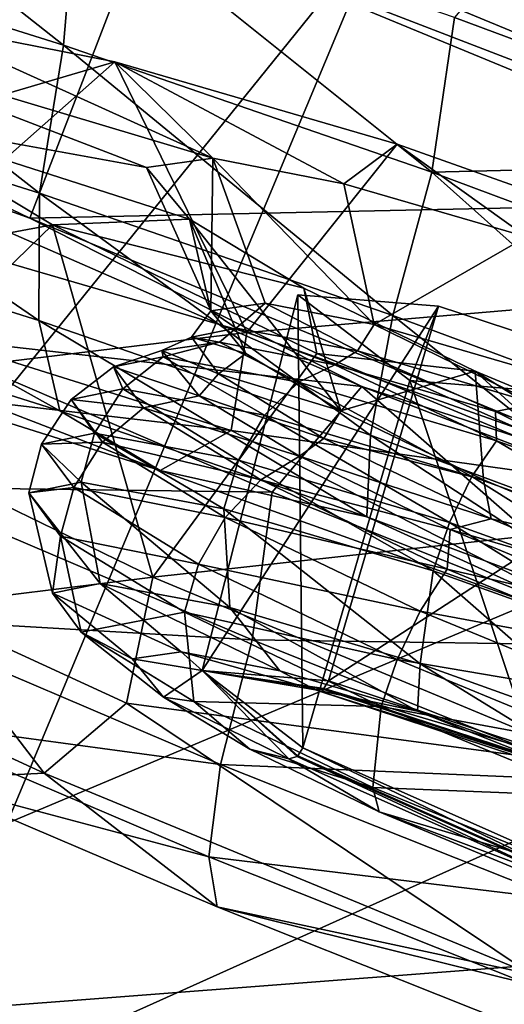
# Model space of a CAD drawing. Header units: metres. Extents: x -1651 to 0, y -1070 to 0.
# Tile 87 of 113: x -680 to -672, y -201 to -186. Entities that reach past the tile are written whole.
import ezdxf

# ---------------------------------------------------------------- set-up
doc = ezdxf.new("R2010")
doc.units = ezdxf.units.M

msp = doc.modelspace()

# ---------------------------------------------------------------- linework, layer by layer
at = {"layer": 'None'}
for points in [[(-746.191895, -180.653854, -377.175201), (-681.926086, -203.354218, -377.175201), (-663.104309, -158.303528, -29.990135)], [(-681.926086, -203.354218, -377.175201), (-625.027283, -177.743637, -60), (-663.104309, -158.303528, -29.990135)], [(-749.313782, -180.700699, -406), (-654.067932, -159.910782, -39.372334), (-688.147278, -202.117401, -406)], [(-654.067932, -159.910782, -39.372334), (-624.297058, -175.225555, -63), (-688.147278, -202.117401, -406)], [(-688.147278, -202.117401, -406), (-624.297058, -175.225555, -63), (-580.215271, -193.827225, -62.999996)], [(-681.926086, -203.354218, -377.175201), (-618.63623, -228.648346, -377.175201), (-625.027283, -177.743637, -60)], [(-580.215271, -193.827225, -62.999996), (-639.965881, -220.892624, -406), (-688.147278, -202.117401, -406)]]:
    msp.add_3dface(points, dxfattribs=at)
at = {"layer": 'None012349'}
for points in [[(-691.21167, -174.437103, -239.815216), (-638.090393, -196.404358, -251.1492), (-693.831909, -174.919571, -251.161026)], [(-684.747253, -175.663528, -230.195801), (-639.713196, -194.286453, -239.804291), (-691.21167, -174.437103, -239.815216)], [(-639.713196, -194.286453, -239.804291), (-638.090393, -196.404358, -251.1492), (-691.21167, -174.437103, -239.815216)], [(-638.090393, -196.404358, -251.1492), (-640.710693, -196.886826, -262.495026), (-693.831909, -174.919571, -251.161026)], [(-693.831909, -174.919571, -251.161026), (-640.710693, -196.886826, -262.495026), (-692.209106, -177.037476, -262.50592)], [(-675.422791, -178.412109, -223.767242), (-645.332031, -190.85556, -230.187439), (-684.747253, -175.663528, -230.195801)], [(-645.332031, -190.85556, -230.187439), (-639.713196, -194.286453, -239.804291), (-684.747253, -175.663528, -230.195801)], [(-640.710693, -196.886826, -262.495026), (-647.17511, -195.660416, -272.114441), (-692.209106, -177.037476, -262.50592)], [(-692.209106, -177.037476, -262.50592), (-647.17511, -195.660416, -272.114441), (-686.590332, -180.468384, -272.122772)], [(-677.207764, -183.042755, -223.158112), (-666.442871, -186.895065, -220.899124), (-675.422791, -178.412109, -223.767242)], [(-666.442871, -186.895065, -220.899124), (-664.657898, -182.26442, -221.508255), (-675.422791, -178.412109, -223.767242)], [(-664.657898, -182.26442, -221.508255), (-654.091431, -186.633972, -223.762726), (-675.422791, -178.412109, -223.767242)], [(-654.091431, -186.633972, -223.762726), (-645.332031, -190.85556, -230.187439), (-675.422791, -178.412109, -223.767242)], [(-647.17511, -195.660416, -272.114441), (-656.499512, -192.911819, -278.542969), (-686.590332, -180.468384, -272.122772)], [(-686.590332, -180.468384, -272.122772), (-656.499512, -192.911819, -278.542969), (-677.830872, -184.689957, -278.547485)], [(-684.623352, -184.90654, -223.176117), (-679.092773, -186.64679, -220.19928), (-684.325806, -182.51741, -223.173218)], [(-684.325806, -182.51741, -223.173218), (-679.092773, -186.64679, -220.19928), (-678.890808, -184.215668, -220.157272)], [(-677.207764, -183.042755, -223.158112), (-671.659546, -184.557877, -218.418228), (-666.442871, -186.895065, -220.899124)], [(-679.092773, -186.64679, -220.19928), (-673.406067, -188.6129, -218.481903), (-678.890808, -184.215668, -220.157272)], [(-678.890808, -184.215668, -220.157272), (-673.406067, -188.6129, -218.481903), (-673.055725, -186.220505, -218.29953)], [(-671.659546, -184.557877, -218.418228), (-673.055725, -186.220505, -218.29953), (-667.044739, -188.454895, -217.671387)], [(-677.830872, -184.689957, -278.547485), (-679.615845, -189.320602, -277.938354), (-688.375244, -185.09903, -271.513641)], [(-677.830872, -184.689957, -278.547485), (-667.264404, -189.059509, -280.801971), (-679.615845, -189.320602, -277.938354)], [(-656.499512, -192.911819, -278.542969), (-667.264404, -189.059509, -280.801971), (-677.830872, -184.689957, -278.547485)], [(-684.773865, -187.267441, -223.990799), (-679.464905, -188.937958, -221.13327), (-684.623352, -184.90654, -223.176117)], [(-679.464905, -188.937958, -221.13327), (-679.092773, -186.64679, -220.19928), (-684.623352, -184.90654, -223.176117)], [(-679.615845, -189.320602, -277.938354), (-684.32312, -187.619827, -278.802887), (-688.375244, -185.09903, -271.513641)], [(-673.406067, -188.6129, -218.481903), (-667.044739, -188.454895, -217.671387), (-673.055725, -186.220505, -218.29953)], [(-685.017639, -188.884232, -242.23201), (-681.439087, -186.28891, -243.817673), (-678.300537, -186.907532, -239.323502)], [(-681.439087, -186.28891, -243.817673), (-683.059204, -186.517853, -250.305405), (-676.786133, -188.392868, -246.177383)], [(-678.300537, -186.907532, -239.323502), (-681.439087, -186.28891, -243.817673), (-676.786133, -188.392868, -246.177383)], [(-676.786133, -188.392868, -246.177383), (-683.059204, -186.517853, -250.305405), (-677.810364, -188.540955, -250.304291)], [(-683.059204, -186.517853, -250.305405), (-682.00946, -187.775848, -256.792603), (-677.810364, -188.540955, -250.304291)], [(-679.092773, -186.64679, -220.19928), (-679.464905, -188.937958, -221.13327), (-674.006104, -190.825272, -219.484726)], [(-673.406067, -188.6129, -218.481903), (-679.092773, -186.64679, -220.19928), (-674.006104, -190.825272, -219.484726)], [(-678.300537, -186.907532, -239.323502), (-681.353027, -189.607101, -236.988937), (-685.017639, -188.884232, -242.23201)], [(-676.26416, -191.088013, -233.334885), (-681.353027, -189.607101, -236.988937), (-678.300537, -186.907532, -239.323502)], [(-673.93866, -188.177216, -236.194122), (-676.26416, -191.088013, -233.334885), (-678.300537, -186.907532, -239.323502)], [(-673.93866, -188.177216, -236.194122), (-678.300537, -186.907532, -239.323502), (-674.762573, -188.790527, -243.270752)], [(-678.300537, -186.907532, -239.323502), (-676.786133, -188.392868, -246.177383), (-674.762573, -188.790527, -243.270752)], [(-684.460632, -189.335587, -225.363739), (-679.475708, -190.904144, -222.680618), (-684.773865, -187.267441, -223.990799)], [(-679.475708, -190.904144, -222.680618), (-679.464905, -188.937958, -221.13327), (-684.773865, -187.267441, -223.990799)], [(-674.484253, -191.921844, -282.675964), (-684.32312, -187.619827, -278.802887), (-679.615845, -189.320602, -277.938354)], [(-684.32312, -187.619827, -278.802887), (-674.484253, -191.921844, -282.675964), (-681.540771, -191.124039, -280.439514)], [(-682.00946, -187.775848, -256.792603), (-685.685974, -190.626526, -257.435211), (-679.26593, -189.424393, -261.285492)], [(-677.810364, -188.540955, -250.304291), (-682.00946, -187.775848, -256.792603), (-677.148987, -189.338715, -254.430847)], [(-682.00946, -187.775848, -256.792603), (-679.26593, -189.424393, -261.285492), (-677.148987, -189.338715, -254.430847)], [(-673.93866, -188.177216, -236.194122), (-667.777405, -190.365189, -234.772842), (-676.26416, -191.088013, -233.334885)], [(-673.93866, -188.177216, -236.194122), (-674.762573, -188.790527, -243.270752), (-671.941772, -189.612488, -241.25354)], [(-667.777405, -190.365189, -234.772842), (-673.93866, -188.177216, -236.194122), (-671.941772, -189.612488, -241.25354)], [(-677.810364, -188.540955, -250.304291), (-676.82019, -190.756363, -250.093933), (-676.786133, -188.392868, -246.177383)], [(-676.82019, -190.756363, -250.093933), (-675.978088, -190.633057, -246.688934), (-676.786133, -188.392868, -246.177383)], [(-676.786133, -188.392868, -246.177383), (-675.978088, -190.633057, -246.688934), (-674.295715, -190.963089, -244.268173)], [(-674.295715, -190.963089, -244.268173), (-674.762573, -188.790527, -243.270752), (-676.786133, -188.392868, -246.177383)], [(-667.044739, -188.454895, -217.671387), (-673.406067, -188.6129, -218.481903), (-667.896912, -190.665909, -217.945389)], [(-677.810364, -188.540955, -250.304291), (-677.148987, -189.338715, -254.430847), (-676.82019, -190.756363, -250.093933)], [(-673.406067, -188.6129, -218.481903), (-674.006104, -190.825272, -219.484726), (-668.717712, -192.796005, -218.969696)], [(-667.896912, -190.665909, -217.945389), (-673.406067, -188.6129, -218.481903), (-668.717712, -192.796005, -218.969696)], [(-671.941772, -189.612488, -241.25354), (-674.762573, -188.790527, -243.270752), (-674.295715, -190.963089, -244.268173)], [(-674.350037, -192.676285, -221.132675), (-679.464905, -188.937958, -221.13327), (-679.475708, -190.904144, -222.680618)], [(-674.006104, -190.825272, -219.484726), (-679.464905, -188.937958, -221.13327), (-674.350037, -192.676285, -221.132675)], [(-667.264404, -189.059509, -280.801971), (-669.049377, -193.690155, -280.192841), (-679.615845, -189.320602, -277.938354)], [(-685.685974, -190.626526, -257.435211), (-682.482239, -192.550949, -262.676819), (-679.26593, -189.424393, -261.285492)], [(-683.75824, -190.848267, -227.069107), (-679.148438, -192.298798, -224.58786), (-684.460632, -189.335587, -225.363739)], [(-679.148438, -192.298798, -224.58786), (-679.475708, -190.904144, -222.680618), (-684.460632, -189.335587, -225.363739)], [(-679.26593, -189.424393, -261.285492), (-682.482239, -192.550949, -262.676819), (-677.714539, -194.869125, -266.328766)], [(-669.049377, -193.690155, -280.192841), (-674.484253, -191.921844, -282.675964), (-679.615845, -189.320602, -277.938354)], [(-677.148987, -189.338715, -254.430847), (-679.26593, -189.424393, -261.285492), (-675.38092, -190.402496, -257.3367)], [(-677.714539, -194.869125, -266.328766), (-675.179138, -191.411133, -264.413086), (-679.26593, -189.424393, -261.285492)], [(-679.26593, -189.424393, -261.285492), (-675.179138, -191.411133, -264.413086), (-675.38092, -190.402496, -257.3367)], [(-677.148987, -189.338715, -254.430847), (-676.277466, -191.413452, -253.498642), (-676.82019, -190.756363, -250.093933)], [(-676.277466, -191.413452, -253.498642), (-677.148987, -189.338715, -254.430847), (-674.807861, -192.298264, -255.918747)], [(-677.148987, -189.338715, -254.430847), (-675.38092, -190.402496, -257.3367), (-674.807861, -192.298264, -255.918747)], [(-681.353027, -189.607101, -236.988937), (-676.26416, -191.088013, -233.334885), (-679.912903, -191.53009, -233.065445)], [(-671.946594, -191.64801, -242.591309), (-671.941772, -189.612488, -241.25354), (-674.295715, -190.963089, -244.268173)], [(-667.777405, -190.365189, -234.772842), (-669.044678, -193.651352, -231.666245), (-676.26416, -191.088013, -233.334885)], [(-674.807861, -192.298264, -255.918747), (-675.38092, -190.402496, -257.3367), (-672.737427, -191.686661, -259.352753)], [(-675.38092, -190.402496, -257.3367), (-675.179138, -191.411133, -264.413086), (-672.737427, -191.686661, -259.352753)], [(-675.473328, -190.505447, -250.1819), (-673.30365, -190.683121, -245.174866), (-676.953613, -196.311935, -249.451401)], [(-676.953613, -196.311935, -249.451401), (-675.395569, -197.505753, -253.961304), (-675.473328, -190.505447, -250.1819)], [(-676.429626, -191.021576, -246.953781), (-675.978088, -190.633057, -246.688934), (-676.82019, -190.756363, -250.093933)], [(-676.429626, -191.021576, -246.953781), (-674.552979, -191.371704, -244.116287), (-675.978088, -190.633057, -246.688934)], [(-674.552979, -191.371704, -244.116287), (-674.295715, -190.963089, -244.268173), (-675.978088, -190.633057, -246.688934)], [(-675.395569, -197.505753, -253.961304), (-673.743835, -191.830643, -255.188095), (-675.473328, -190.505447, -250.1819)], [(-675.473328, -190.505447, -250.1819), (-673.743835, -191.830643, -255.188095), (-673.30365, -190.683121, -245.174866)], [(-677.117432, -191.161697, -250.034424), (-676.429626, -191.021576, -246.953781), (-676.82019, -190.756363, -250.093933)], [(-677.117432, -191.161697, -250.034424), (-676.82019, -190.756363, -250.093933), (-676.277466, -191.413452, -253.498642)], [(-673.30365, -190.683121, -245.174866), (-674.999023, -196.472, -244.94075), (-676.953613, -196.311935, -249.451401)], [(-673.30365, -190.683121, -245.174866), (-668.505859, -192.259583, -243.100067), (-674.999023, -196.472, -244.94075)], [(-673.743835, -191.830643, -255.188095), (-668.505859, -192.259583, -243.100067), (-673.30365, -190.683121, -245.174866)], [(-681.384888, -192.032745, -231.105667), (-677.60083, -193.223434, -229.068893), (-683.75824, -190.848267, -227.069107)], [(-677.60083, -193.223434, -229.068893), (-679.148438, -192.298798, -224.58786), (-683.75824, -190.848267, -227.069107)], [(-674.408447, -193.937576, -223.156403), (-679.475708, -190.904144, -222.680618), (-679.148438, -192.298798, -224.58786)], [(-674.408447, -193.937576, -223.156403), (-674.350037, -192.676285, -221.132675), (-679.475708, -190.904144, -222.680618)], [(-674.006104, -190.825272, -219.484726), (-674.350037, -192.676285, -221.132675), (-669.38446, -194.526733, -220.649078)], [(-668.717712, -192.796005, -218.969696), (-674.006104, -190.825272, -219.484726), (-669.38446, -194.526733, -220.649078)], [(-676.26416, -191.088013, -233.334885), (-676.501831, -192.603409, -231.229446), (-679.912903, -191.53009, -233.065445)], [(-676.683472, -191.239029, -246.381683), (-676.429626, -191.021576, -246.953781), (-677.117432, -191.161697, -250.034424)], [(-676.683472, -191.239029, -246.381683), (-674.904846, -191.588165, -243.823746), (-676.429626, -191.021576, -246.953781)], [(-676.26416, -191.088013, -233.334885), (-669.044678, -193.651352, -231.666245), (-676.501831, -192.603409, -231.229446)], [(-674.904846, -191.588165, -243.823746), (-674.552979, -191.371704, -244.116287), (-676.429626, -191.021576, -246.953781)], [(-674.552979, -191.371704, -244.116287), (-671.803894, -192.186157, -242.252136), (-674.295715, -190.963089, -244.268173)], [(-671.803894, -192.186157, -242.252136), (-671.946594, -191.64801, -242.591309), (-674.295715, -190.963089, -244.268173)], [(-681.540771, -191.124039, -280.439514), (-675.868896, -193.554398, -282.2948), (-681.714233, -193.480759, -279.832306)], [(-681.540771, -191.124039, -280.439514), (-674.484253, -191.921844, -282.675964), (-675.868896, -193.554398, -282.2948)], [(-677.576965, -191.369339, -249.990417), (-676.683472, -191.239029, -246.381683), (-677.117432, -191.161697, -250.034424)], [(-677.576965, -191.369339, -249.990417), (-677.117432, -191.161697, -250.034424), (-676.7005, -191.727646, -253.114822)], [(-677.554688, -191.465347, -246.498444), (-676.683472, -191.239029, -246.381683), (-677.576965, -191.369339, -249.990417)], [(-677.554688, -191.465347, -246.498444), (-675.464966, -191.855225, -243.338791), (-676.683472, -191.239029, -246.381683)], [(-676.7005, -191.727646, -253.114822), (-677.117432, -191.161697, -250.034424), (-676.277466, -191.413452, -253.498642)], [(-675.464966, -191.855225, -243.338791), (-674.904846, -191.588165, -243.823746), (-676.683472, -191.239029, -246.381683)], [(-678.319824, -191.620972, -249.928925), (-677.554688, -191.465347, -246.498444), (-677.576965, -191.369339, -249.990417)], [(-678.319824, -191.620972, -249.928925), (-677.576965, -191.369339, -249.990417), (-677.000732, -192.066132, -253.598846)], [(-669.142761, -193.924561, -265.831787), (-675.179138, -191.411133, -264.413086), (-677.714539, -194.869125, -266.328766)], [(-677.000732, -192.066132, -253.598846), (-677.576965, -191.369339, -249.990417), (-676.7005, -191.727646, -253.114822)], [(-676.277466, -191.413452, -253.498642), (-674.807861, -192.298264, -255.918747), (-676.7005, -191.727646, -253.114822)], [(-675.179138, -191.411133, -264.413086), (-669.142761, -193.924561, -265.831787), (-672.737427, -191.686661, -259.352753)], [(-674.904846, -191.588165, -243.823746), (-672.422546, -192.311768, -242.050812), (-674.552979, -191.371704, -244.116287)], [(-672.422546, -192.311768, -242.050812), (-671.803894, -192.186157, -242.252136), (-674.552979, -191.371704, -244.116287)], [(-679.912903, -191.53009, -233.065445), (-676.501831, -192.603409, -231.229446), (-681.384888, -192.032745, -231.105667)], [(-678.176331, -191.95993, -246.254044), (-677.554688, -191.465347, -246.498444), (-678.319824, -191.620972, -249.928925)], [(-678.176331, -191.95993, -246.254044), (-675.990356, -192.367767, -242.948837), (-677.554688, -191.465347, -246.498444)], [(-675.990356, -192.367767, -242.948837), (-675.464966, -191.855225, -243.338791), (-677.554688, -191.465347, -246.498444)], [(-678.977539, -192.123154, -249.842468), (-678.176331, -191.95993, -246.254044), (-678.319824, -191.620972, -249.928925)], [(-678.977539, -192.123154, -249.842468), (-678.319824, -191.620972, -249.928925), (-677.856262, -192.251572, -253.358994)], [(-677.856262, -192.251572, -253.358994), (-678.319824, -191.620972, -249.928925), (-677.000732, -192.066132, -253.598846)], [(-675.464966, -191.855225, -243.338791), (-672.403748, -192.762146, -241.262985), (-674.904846, -191.588165, -243.823746)], [(-672.403748, -192.762146, -241.262985), (-672.422546, -192.311768, -242.050812), (-674.904846, -191.588165, -243.823746)], [(-672.737427, -191.686661, -259.352753), (-672.60614, -193.367401, -257.594635), (-674.807861, -192.298264, -255.918747)], [(-668.897339, -193.284698, -260.248444), (-669.437683, -194.685547, -258.330505), (-672.737427, -191.686661, -259.352753)], [(-669.437683, -194.685547, -258.330505), (-672.60614, -193.367401, -257.594635), (-672.737427, -191.686661, -259.352753)], [(-672.737427, -191.686661, -259.352753), (-669.142761, -193.924561, -265.831787), (-668.897339, -193.284698, -260.248444)], [(-676.7005, -191.727646, -253.114822), (-675.073242, -192.728043, -255.951584), (-677.000732, -192.066132, -253.598846)], [(-674.807861, -192.298264, -255.918747), (-675.073242, -192.728043, -255.951584), (-676.7005, -191.727646, -253.114822)], [(-675.990356, -192.367767, -242.948837), (-672.788147, -193.316467, -240.77742), (-675.464966, -191.855225, -243.338791)], [(-672.788147, -193.316467, -240.77742), (-672.403748, -192.762146, -241.262985), (-675.464966, -191.855225, -243.338791)], [(-675.395569, -197.505753, -253.961304), (-671.23761, -199.354126, -255.828613), (-673.743835, -191.830643, -255.188095)], [(-671.23761, -199.354126, -255.828613), (-669.128357, -193.882431, -257.260925), (-673.743835, -191.830643, -255.188095)], [(-673.743835, -191.830643, -255.188095), (-669.128357, -193.882431, -257.260925), (-668.505859, -192.259583, -243.100067)], [(-678.61615, -192.646042, -246.090851), (-678.176331, -191.95993, -246.254044), (-678.977539, -192.123154, -249.842468)], [(-678.61615, -192.646042, -246.090851), (-676.390991, -193.061188, -242.72644), (-678.176331, -191.95993, -246.254044)], [(-676.390991, -193.061188, -242.72644), (-675.990356, -192.367767, -242.948837), (-678.176331, -191.95993, -246.254044)], [(-674.484253, -191.921844, -282.675964), (-669.913086, -195.932465, -282.92041), (-675.868896, -193.554398, -282.2948)], [(-663.832703, -196.027359, -282.673706), (-674.484253, -191.921844, -282.675964), (-669.049377, -193.690155, -280.192841)], [(-674.484253, -191.921844, -282.675964), (-663.832703, -196.027359, -282.673706), (-669.913086, -195.932465, -282.92041)], [(-676.501831, -192.603409, -231.229446), (-677.60083, -193.223434, -229.068893), (-681.384888, -192.032745, -231.105667)], [(-679.432007, -192.812988, -249.743439), (-678.61615, -192.646042, -246.090851), (-678.977539, -192.123154, -249.842468)], [(-679.432007, -192.812988, -249.743439), (-678.977539, -192.123154, -249.842468), (-678.491821, -192.782364, -253.430618)], [(-678.491821, -192.782364, -253.430618), (-678.977539, -192.123154, -249.842468), (-677.856262, -192.251572, -253.358994)], [(-677.000732, -192.066132, -253.598846), (-675.44696, -193.00145, -256.156067), (-677.856262, -192.251572, -253.358994)], [(-675.073242, -192.728043, -255.951584), (-675.44696, -193.00145, -256.156067), (-677.000732, -192.066132, -253.598846)], [(-677.60083, -193.223434, -229.068893), (-674.408447, -193.937576, -223.156403), (-679.148438, -192.298798, -224.58786)], [(-677.856262, -192.251572, -253.358994), (-676.044312, -193.36554, -256.517822), (-678.491821, -192.782364, -253.430618)], [(-675.44696, -193.00145, -256.156067), (-676.044312, -193.36554, -256.517822), (-677.856262, -192.251572, -253.358994)], [(-674.807861, -192.298264, -255.918747), (-672.60614, -193.367401, -257.594635), (-675.073242, -192.728043, -255.951584)], [(-668.505859, -192.259583, -243.100067), (-670.676819, -197.892181, -243.07164), (-674.999023, -196.472, -244.94075)], [(-672.422546, -192.311768, -242.050812), (-668.995789, -193.529739, -241.268417), (-671.803894, -192.186157, -242.252136)], [(-672.403748, -192.762146, -241.262985), (-669.150269, -193.930099, -240.608002), (-672.422546, -192.311768, -242.050812)], [(-669.150269, -193.930099, -240.608002), (-668.995789, -193.529739, -241.268417), (-672.422546, -192.311768, -242.050812)], [(-676.390991, -193.061188, -242.72644), (-673.131409, -194.026871, -240.516129), (-675.990356, -192.367767, -242.948837)], [(-673.131409, -194.026871, -240.516129), (-672.788147, -193.316467, -240.77742), (-675.990356, -192.367767, -242.948837)], [(-677.714539, -194.869125, -266.328766), (-682.482239, -192.550949, -262.676819), (-681.368347, -195.324387, -266.174377)], [(-676.501831, -192.603409, -231.229446), (-669.940552, -195.973343, -227.526764), (-677.60083, -193.223434, -229.068893)], [(-669.044678, -193.651352, -231.666245), (-669.940552, -195.973343, -227.526764), (-676.501831, -192.603409, -231.229446)], [(-678.820618, -193.403976, -246.027618), (-678.61615, -192.646042, -246.090851), (-679.432007, -192.812988, -249.743439)], [(-678.937256, -193.483215, -253.39595), (-679.432007, -192.812988, -249.743439), (-678.491821, -192.782364, -253.430618)], [(-678.491821, -192.782364, -253.430618), (-676.596375, -193.947662, -256.734955), (-678.937256, -193.483215, -253.39595)], [(-678.820618, -193.403976, -246.027618), (-676.615051, -193.81546, -242.69281), (-678.61615, -192.646042, -246.090851)], [(-676.615051, -193.81546, -242.69281), (-676.390991, -193.061188, -242.72644), (-678.61615, -192.646042, -246.090851)], [(-676.044312, -193.36554, -256.517822), (-676.596375, -193.947662, -256.734955), (-678.491821, -192.782364, -253.430618)], [(-675.073242, -192.728043, -255.951584), (-672.488037, -193.96962, -257.814606), (-675.44696, -193.00145, -256.156067)], [(-672.60614, -193.367401, -257.594635), (-672.488037, -193.96962, -257.814606), (-675.073242, -192.728043, -255.951584)], [(-674.350037, -192.676285, -221.132675), (-674.408447, -193.937576, -223.156403), (-669.816467, -195.648788, -222.709198)], [(-669.38446, -194.526733, -220.649078), (-674.350037, -192.676285, -221.132675), (-669.816467, -195.648788, -222.709198)], [(-672.788147, -193.316467, -240.77742), (-669.384766, -194.538223, -240.09227), (-672.403748, -192.762146, -241.262985)], [(-669.384766, -194.538223, -240.09227), (-669.150269, -193.930099, -240.608002), (-672.403748, -192.762146, -241.262985)], [(-679.628967, -193.568649, -249.648178), (-678.820618, -193.403976, -246.027618), (-679.432007, -192.812988, -249.743439)], [(-679.628967, -193.568649, -249.648178), (-679.432007, -192.812988, -249.743439), (-678.937256, -193.483215, -253.39595)], [(-676.615051, -193.81546, -242.69281), (-673.384155, -194.772659, -240.501953), (-676.390991, -193.061188, -242.72644)], [(-673.384155, -194.772659, -240.501953), (-673.131409, -194.026871, -240.516129), (-676.390991, -193.061188, -242.72644)], [(-675.44696, -193.00145, -256.156067), (-673.120483, -194.131302, -257.928009), (-676.044312, -193.36554, -256.517822)], [(-672.488037, -193.96962, -257.814606), (-673.120483, -194.131302, -257.928009), (-675.44696, -193.00145, -256.156067)], [(-669.940552, -195.973343, -227.526764), (-674.408447, -193.937576, -223.156403), (-677.60083, -193.223434, -229.068893)], [(-676.044312, -193.36554, -256.517822), (-673.165527, -194.748093, -258.592377), (-676.596375, -193.947662, -256.734955)], [(-673.120483, -194.131302, -257.928009), (-673.165527, -194.748093, -258.592377), (-676.044312, -193.36554, -256.517822)], [(-673.131409, -194.026871, -240.516129), (-669.667053, -195.270523, -239.81871), (-672.788147, -193.316467, -240.77742)], [(-669.667053, -195.270523, -239.81871), (-669.384766, -194.538223, -240.09227), (-672.788147, -193.316467, -240.77742)], [(-672.60614, -193.367401, -257.594635), (-669.437683, -194.685547, -258.330505), (-672.488037, -193.96962, -257.814606)], [(-681.981262, -195.498047, -278.376465), (-681.714233, -193.480759, -279.832306), (-676.178345, -195.840225, -281.547302)], [(-681.714233, -193.480759, -279.832306), (-675.868896, -193.554398, -282.2948), (-676.178345, -195.840225, -281.547302)], [(-678.53009, -194.965927, -246.193573), (-678.820618, -193.403976, -246.027618), (-679.628967, -193.568649, -249.648178)], [(-679.138916, -194.23378, -253.268448), (-679.628967, -193.568649, -249.648178), (-678.937256, -193.483215, -253.39595)], [(-678.937256, -193.483215, -253.39595), (-677.007874, -194.669373, -256.759491), (-679.138916, -194.23378, -253.268448)], [(-676.596375, -193.947662, -256.734955), (-677.007874, -194.669373, -256.759491), (-678.937256, -193.483215, -253.39595)], [(-678.53009, -194.965927, -246.193573), (-676.523865, -195.340225, -243.160187), (-678.820618, -193.403976, -246.027618)], [(-676.523865, -195.340225, -243.160187), (-676.615051, -193.81546, -242.69281), (-678.820618, -193.403976, -246.027618)], [(-679.265381, -195.115723, -249.486862), (-678.53009, -194.965927, -246.193573), (-679.628967, -193.568649, -249.648178)], [(-679.265381, -195.115723, -249.486862), (-679.628967, -193.568649, -249.648178), (-679.138916, -194.23378, -253.268448)], [(-675.868896, -193.554398, -282.2948), (-669.913086, -195.932465, -282.92041), (-676.178345, -195.840225, -281.547302)], [(-676.523865, -195.340225, -243.160187), (-673.585022, -196.210892, -241.167358), (-676.615051, -193.81546, -242.69281)], [(-673.585022, -196.210892, -241.167358), (-673.384155, -194.772659, -240.501953), (-676.615051, -193.81546, -242.69281)], [(-670.641663, -197.814575, -267.994385), (-669.142761, -193.924561, -265.831787), (-677.714539, -194.869125, -266.328766)], [(-676.596375, -193.947662, -256.734955), (-673.585022, -195.393906, -258.90506), (-677.007874, -194.669373, -256.759491)], [(-673.165527, -194.748093, -258.592377), (-673.585022, -195.393906, -258.90506), (-676.596375, -193.947662, -256.734955)], [(-669.816467, -195.648788, -222.709198), (-674.408447, -193.937576, -223.156403), (-669.940552, -195.973343, -227.526764)], [(-672.488037, -193.96962, -257.814606), (-669.617859, -195.153168, -258.401581), (-673.120483, -194.131302, -257.928009)], [(-669.437683, -194.685547, -258.330505), (-669.617859, -195.153168, -258.401581), (-672.488037, -193.96962, -257.814606)], [(-673.384155, -194.772659, -240.501953), (-669.950317, -196.005356, -239.810654), (-673.131409, -194.026871, -240.516129)], [(-673.120483, -194.131302, -257.928009), (-669.762451, -195.528442, -258.708954), (-673.165527, -194.748093, -258.592377)], [(-669.950317, -196.005356, -239.810654), (-669.667053, -195.270523, -239.81871), (-673.131409, -194.026871, -240.516129)], [(-669.617859, -195.153168, -258.401581), (-669.762451, -195.528442, -258.708954), (-673.120483, -194.131302, -257.928009)], [(-678.819641, -195.720734, -252.779907), (-679.265381, -195.115723, -249.486862), (-679.138916, -194.23378, -253.268448)], [(-677.007874, -194.669373, -256.759491), (-677.226501, -195.409515, -256.602386), (-679.138916, -194.23378, -253.268448)], [(-679.138916, -194.23378, -253.268448), (-677.226501, -195.409515, -256.602386), (-678.819641, -195.720734, -252.779907)], [(-677.007874, -194.669373, -256.759491), (-673.942566, -196.141525, -258.968445), (-677.226501, -195.409515, -256.602386)], [(-673.585022, -195.393906, -258.90506), (-673.942566, -196.141525, -258.968445), (-677.007874, -194.669373, -256.759491)], [(-673.165527, -194.748093, -258.592377), (-669.969543, -196.066025, -259.245972), (-673.585022, -195.393906, -258.90506)], [(-669.762451, -195.528442, -258.708954), (-669.969543, -196.066025, -259.245972), (-673.165527, -194.748093, -258.592377)], [(-677.714539, -194.869125, -266.328766), (-681.368347, -195.324387, -266.174377), (-678.118652, -196.818359, -268.008972)], [(-670.641663, -197.814575, -267.994385), (-677.714539, -194.869125, -266.328766), (-678.118652, -196.818359, -268.008972)], [(-673.585022, -196.210892, -241.167358), (-670.461548, -197.332169, -240.538544), (-673.384155, -194.772659, -240.501953)], [(-670.461548, -197.332169, -240.538544), (-669.950317, -196.005356, -239.810654), (-673.384155, -194.772659, -240.501953)], [(-677.27771, -196.020935, -246.35495), (-678.53009, -194.965927, -246.193573), (-679.265381, -195.115723, -249.486862)], [(-677.27771, -196.020935, -246.35495), (-675.754028, -196.319534, -244.160156), (-678.53009, -194.965927, -246.193573)], [(-675.754028, -196.319534, -244.160156), (-676.523865, -195.340225, -243.160187), (-678.53009, -194.965927, -246.193573)], [(-678.035156, -196.132736, -249.424393), (-677.27771, -196.020935, -246.35495), (-679.265381, -195.115723, -249.486862)], [(-678.035156, -196.132736, -249.424393), (-679.265381, -195.115723, -249.486862), (-678.819641, -195.720734, -252.779907)], [(-679.39447, -197.899292, -269.870178), (-681.368347, -195.324387, -266.174377), (-682.999512, -196.241943, -267.834991)], [(-678.118652, -196.818359, -268.008972), (-681.368347, -195.324387, -266.174377), (-679.39447, -197.899292, -269.870178)], [(-675.754028, -196.319534, -244.160156), (-673.624329, -196.94072, -242.641602), (-676.523865, -195.340225, -243.160187)], [(-673.624329, -196.94072, -242.641602), (-673.585022, -196.210892, -241.167358), (-676.523865, -195.340225, -243.160187)], [(-676.178345, -195.840225, -281.547302), (-676.667297, -197.76297, -280.022736), (-681.981262, -195.498047, -278.376465)], [(-676.667297, -197.76297, -280.022736), (-681.838501, -197.063873, -276.430145), (-681.981262, -195.498047, -278.376465)], [(-677.226501, -195.409515, -256.602386), (-677.080078, -196.790176, -255.8125), (-678.819641, -195.720734, -252.779907)], [(-673.942566, -196.141525, -258.968445), (-674.188171, -196.868698, -258.791931), (-677.226501, -195.409515, -256.602386)], [(-677.226501, -195.409515, -256.602386), (-674.188171, -196.868698, -258.791931), (-677.080078, -196.790176, -255.8125)], [(-673.585022, -195.393906, -258.90506), (-670.241821, -196.772537, -259.588776), (-673.942566, -196.141525, -258.968445)], [(-669.969543, -196.066025, -259.245972), (-670.241821, -196.772537, -259.588776), (-673.585022, -195.393906, -258.90506)], [(-677.547546, -196.724426, -252.493576), (-678.035156, -196.132736, -249.424393), (-678.819641, -195.720734, -252.779907)], [(-678.819641, -195.720734, -252.779907), (-677.080078, -196.790176, -255.8125), (-677.547546, -196.724426, -252.493576)], [(-676.667297, -197.76297, -280.022736), (-676.178345, -195.840225, -281.547302), (-670.716309, -198.01593, -282.081482)], [(-676.178345, -195.840225, -281.547302), (-669.913086, -195.932465, -282.92041), (-670.716309, -198.01593, -282.081482)], [(-677.27771, -196.020935, -246.35495), (-678.035156, -196.132736, -249.424393), (-676.953613, -196.311935, -249.451401)], [(-675.203735, -196.612442, -244.77417), (-675.754028, -196.319534, -244.160156), (-677.27771, -196.020935, -246.35495)], [(-675.203735, -196.612442, -244.77417), (-677.27771, -196.020935, -246.35495), (-676.953613, -196.311935, -249.451401)], [(-679.39447, -197.899292, -269.870178), (-682.999512, -196.241943, -267.834991), (-681.333435, -197.995026, -274.292938)], [(-676.953613, -196.311935, -249.451401), (-678.035156, -196.132736, -249.424393), (-677.547546, -196.724426, -252.493576)], [(-673.942566, -196.141525, -258.968445), (-670.539429, -197.544846, -259.664429), (-674.188171, -196.868698, -258.791931)], [(-670.241821, -196.772537, -259.588776), (-670.539429, -197.544846, -259.664429), (-673.942566, -196.141525, -258.968445)], [(-673.624329, -196.94072, -242.641602), (-670.709778, -197.976974, -241.978775), (-673.585022, -196.210892, -241.167358)], [(-670.709778, -197.976974, -241.978775), (-670.461548, -197.332169, -240.538544), (-673.585022, -196.210892, -241.167358)], [(-676.953613, -196.311935, -249.451401), (-677.547546, -196.724426, -252.493576), (-675.612488, -197.678146, -254.073517)], [(-674.999023, -196.472, -244.94075), (-675.073975, -196.590698, -244.896439), (-676.953613, -196.311935, -249.451401)], [(-675.073975, -196.590698, -244.896439), (-675.085754, -196.600311, -244.887222), (-676.953613, -196.311935, -249.451401)], [(-676.953613, -196.311935, -249.451401), (-675.085754, -196.600311, -244.887222), (-675.203735, -196.612442, -244.77417)], [(-675.612488, -197.678146, -254.073517), (-675.485291, -197.641983, -253.976761), (-676.953613, -196.311935, -249.451401)], [(-675.485291, -197.641983, -253.976761), (-675.472839, -197.630646, -253.971008), (-676.953613, -196.311935, -249.451401)], [(-676.953613, -196.311935, -249.451401), (-675.472839, -197.630646, -253.971008), (-675.395569, -197.505753, -253.961304)], [(-673.624329, -196.94072, -242.641602), (-675.754028, -196.319534, -244.160156), (-675.203735, -196.612442, -244.77417)], [(-674.999023, -196.472, -244.94075), (-670.676819, -197.892181, -243.07164), (-675.073975, -196.590698, -244.896439)], [(-677.080078, -196.790176, -255.8125), (-676.216858, -197.526001, -254.687759), (-677.547546, -196.724426, -252.493576)], [(-677.547546, -196.724426, -252.493576), (-676.216858, -197.526001, -254.687759), (-675.612488, -197.678146, -254.073517)], [(-675.085754, -196.600311, -244.887222), (-670.73053, -198.031357, -243.003815), (-675.203735, -196.612442, -244.77417)], [(-675.203735, -196.612442, -244.77417), (-670.73053, -198.031357, -243.003815), (-670.747925, -198.076508, -242.847275)], [(-670.747925, -198.076508, -242.847275), (-673.624329, -196.94072, -242.641602), (-675.203735, -196.612442, -244.77417)], [(-675.073975, -196.590698, -244.896439), (-670.725891, -198.019379, -243.016144), (-675.085754, -196.600311, -244.887222)], [(-670.725891, -198.019379, -243.016144), (-670.73053, -198.031357, -243.003815), (-675.085754, -196.600311, -244.887222)], [(-670.676819, -197.892181, -243.07164), (-670.725891, -198.019379, -243.016144), (-675.073975, -196.590698, -244.896439)], [(-671.869568, -201.002289, -271.409119), (-678.118652, -196.818359, -268.008972), (-679.39447, -197.899292, -269.870178)], [(-670.641663, -197.814575, -267.994385), (-678.118652, -196.818359, -268.008972), (-671.869568, -201.002289, -271.409119)], [(-674.188171, -196.868698, -258.791931), (-674.316345, -198.117477, -257.804108), (-677.080078, -196.790176, -255.8125)], [(-677.080078, -196.790176, -255.8125), (-674.316345, -198.117477, -257.804108), (-676.216858, -197.526001, -254.687759)], [(-674.188171, -196.868698, -258.791931), (-670.815002, -198.259674, -259.481781), (-674.316345, -198.117477, -257.804108)], [(-670.539429, -197.544846, -259.664429), (-670.815002, -198.259674, -259.481781), (-674.188171, -196.868698, -258.791931)], [(-670.747925, -198.076508, -242.847275), (-670.709778, -197.976974, -241.978775), (-673.624329, -196.94072, -242.641602)], [(-676.667297, -197.76297, -280.022736), (-676.848816, -199.190552, -277.975952), (-681.838501, -197.063873, -276.430145)], [(-676.848816, -199.190552, -277.975952), (-681.333435, -197.995026, -274.292938), (-681.838501, -197.063873, -276.430145)], [(-674.316345, -198.117477, -257.804108), (-674.220581, -198.495148, -256.205444), (-676.216858, -197.526001, -254.687759)], [(-675.612488, -197.678146, -254.073517), (-676.216858, -197.526001, -254.687759), (-674.220581, -198.495148, -256.205444)], [(-675.612488, -197.678146, -254.073517), (-671.32605, -199.583649, -255.998535), (-675.485291, -197.641983, -253.976761)], [(-675.485291, -197.641983, -253.976761), (-671.295593, -199.504486, -255.858353), (-675.472839, -197.630646, -253.971008)], [(-671.32605, -199.583649, -255.998535), (-671.295593, -199.504486, -255.858353), (-675.485291, -197.641983, -253.976761)], [(-675.472839, -197.630646, -253.971008), (-671.290039, -199.490082, -255.849503), (-675.395569, -197.505753, -253.961304)], [(-671.295593, -199.504486, -255.858353), (-671.290039, -199.490082, -255.849503), (-675.472839, -197.630646, -253.971008)], [(-675.395569, -197.505753, -253.961304), (-671.290039, -199.490082, -255.849503), (-671.23761, -199.354126, -255.828613)], [(-676.848816, -199.190552, -277.975952), (-676.667297, -197.76297, -280.022736), (-671.424072, -199.851486, -280.535522)], [(-671.424072, -199.851486, -280.535522), (-676.667297, -197.76297, -280.022736), (-670.716309, -198.01593, -282.081482)], [(-675.612488, -197.678146, -254.073517), (-674.220581, -198.495148, -256.205444), (-671.32605, -199.583649, -255.998535)], [(-676.719238, -199.96167, -275.722412), (-679.39447, -197.899292, -269.870178), (-681.333435, -197.995026, -274.292938)], [(-671.869568, -201.002289, -271.409119), (-679.39447, -197.899292, -269.870178), (-676.719238, -199.96167, -275.722412)], [(-676.719238, -199.96167, -275.722412), (-681.333435, -197.995026, -274.292938), (-676.848816, -199.190552, -277.975952)], [(-670.815002, -198.259674, -259.481781), (-671.248108, -199.382736, -258.43161), (-674.316345, -198.117477, -257.804108)], [(-674.316345, -198.117477, -257.804108), (-671.248108, -199.382736, -258.43161), (-674.220581, -198.495148, -256.205444)], [(-671.248108, -199.382736, -258.43161), (-671.364258, -199.683182, -256.867035), (-674.220581, -198.495148, -256.205444)], [(-674.220581, -198.495148, -256.205444), (-671.364258, -199.683182, -256.867035), (-671.32605, -199.583649, -255.998535)], [(-676.719238, -199.96167, -275.722412), (-676.848816, -199.190552, -277.975952), (-671.925659, -201.151596, -278.457428)], [(-671.925659, -201.151596, -278.457428), (-676.848816, -199.190552, -277.975952), (-671.424072, -199.851486, -280.535522)], [(-672.166504, -201.775162, -276.167694), (-671.869568, -201.002289, -271.409119), (-676.719238, -199.96167, -275.722412)], [(-672.166504, -201.775162, -276.167694), (-676.719238, -199.96167, -275.722412), (-671.925659, -201.151596, -278.457428)]]:
    msp.add_3dface(points, dxfattribs=at)

doc.saveas('drawing.dxf')
